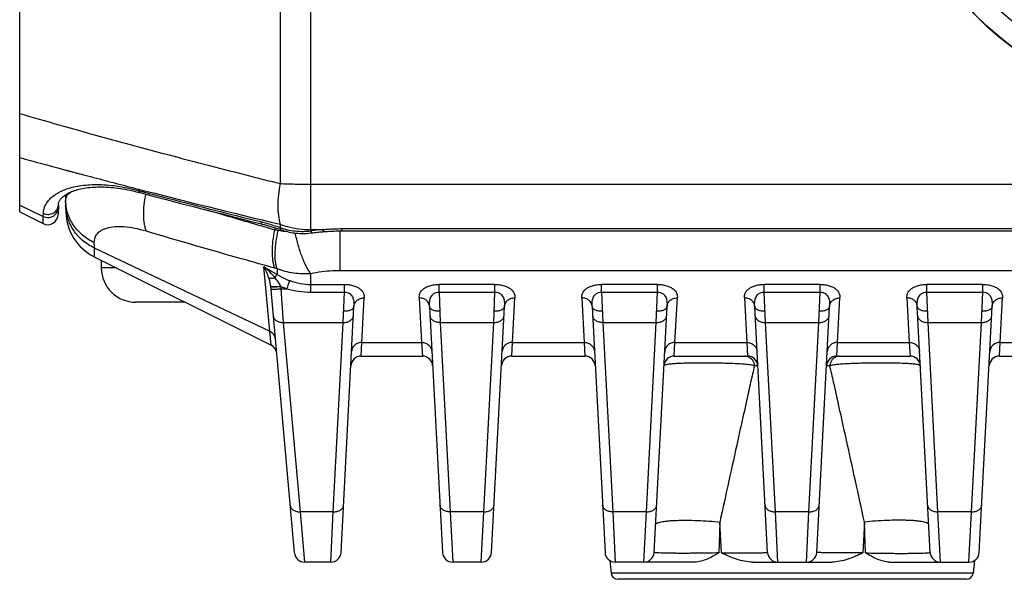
# Model space of a CAD drawing. Header units: millimetres. Extents: x 91 to 529, y 19 to 401.
# Tile 17 of 45: x 113 to 142, y 285 to 301. Entities that reach past the tile are written whole.
import ezdxf

# ---------------------------------------------------------------- set-up
doc = ezdxf.new("R2010")
doc.units = ezdxf.units.MM
doc.header["$LTSCALE"] = 32.67
doc.layers.add('00_COMPONENTS', color=7, linetype='CONTINUOUS')

msp = doc.modelspace()

# ---------------------------------------------------------------- linework, layer by layer
at = {"layer": '00_COMPONENTS', "color": 4}
for p, q in [((121.518, 294.928), (121.518, 329.582)), ((120.623, 324.758), (120.623, 296.306)), ((117.611, 297.082), (117.653, 297.071)), ((114.315, 296.719), (114.752, 296.602)), ((114.752, 296.602), (115.015, 296.532)), ((121.518, 296.288), (173.173, 296.288)), ((113.045, 295.677), (113.733, 295.35)), ((113.733, 295.35), (113.736, 295.439)), ((113.728, 295.141), (113.733, 295.35)), ((120.623, 295.123), (120.623, 295.025)), ((120.469, 295.022), (120.469, 294.954)), ((121.518, 294.966), (121.862, 294.966)), ((122.367, 293.77), (122.367, 294.929)), ((122.415, 294.994), (172.276, 294.994)), ((122.415, 294.994), (122.415, 294.929)), ((115.207, 294.592), (115.211, 294.434)), ((115.211, 294.434), (120.321, 292.004)), ((115.211, 294.434), (115.216, 294.173)), ((115.858, 293.852), (115.42, 293.852)), ((120.321, 292.004), (120.151, 293.885)), ((120.151, 293.885), (120.534, 293.657)), ((120.534, 293.823), (120.534, 293.657)), ((121.518, 293.145), (121.518, 293.679)), ((172.323, 293.77), (122.367, 293.77)), ((121.518, 293.37), (122.494, 293.37)), ((122.494, 293.145), (122.494, 293.37)), ((126.874, 293.37), (125.247, 293.37)), ((125.247, 293.145), (125.247, 293.37)), ((126.874, 293.145), (126.874, 293.37)), ((131.604, 293.37), (129.977, 293.37)), ((129.977, 293.145), (129.977, 293.37)), ((131.604, 293.145), (131.604, 293.37)), ((136.334, 293.37), (134.707, 293.37)), ((134.707, 293.145), (134.707, 293.37)), ((136.334, 293.145), (136.334, 293.37)), ((141.064, 293.37), (139.437, 293.37)), ((139.437, 293.145), (139.437, 293.37)), ((141.064, 293.145), (141.064, 293.37)), ((120.648, 293.312), (120.645, 293.32)), ((120.654, 293.244), (120.648, 293.312)), ((120.654, 293.244), (120.823, 293.244)), ((120.724, 292.262), (120.654, 293.244)), ((121.518, 293.145), (122.494, 293.145)), ((122.457, 292.262), (122.494, 293.145)), ((125.247, 293.145), (126.874, 293.145)), ((125.247, 293.145), (125.284, 292.262)), ((126.837, 292.262), (126.874, 293.145)), ((129.977, 293.145), (131.604, 293.145)), ((129.977, 293.145), (130.014, 292.262)), ((131.567, 292.262), (131.604, 293.145)), ((134.707, 293.145), (136.334, 293.145)), ((134.744, 292.262), (134.707, 293.145)), ((136.297, 292.262), (136.334, 293.145)), ((139.437, 293.145), (141.064, 293.145)), ((139.474, 292.262), (139.437, 293.145)), ((141.027, 292.262), (141.064, 293.145)), ((123.002, 291.682), (123.071, 292.978)), ((124.671, 292.978), (124.74, 291.682)), ((127.381, 291.682), (127.45, 292.978)), ((129.401, 292.978), (129.47, 291.682)), ((132.111, 291.682), (132.18, 292.978)), ((134.131, 292.978), (134.2, 291.682)), ((136.841, 291.682), (136.91, 292.978)), ((138.861, 292.978), (138.93, 291.682)), ((141.571, 291.682), (141.64, 292.978)), ((120.724, 292.262), (122.457, 292.262)), ((121.217, 286.746), (120.724, 292.262)), ((122.168, 286.746), (122.457, 292.262)), ((125.284, 292.262), (126.837, 292.262)), ((125.284, 292.262), (125.573, 286.746)), ((126.548, 286.746), (126.837, 292.262)), ((130.014, 292.262), (131.567, 292.262)), ((130.014, 292.262), (130.303, 286.746)), ((131.278, 286.746), (131.567, 292.262)), ((134.744, 292.262), (136.297, 292.262)), ((135.033, 286.746), (134.744, 292.262)), ((136.008, 286.746), (136.297, 292.262)), ((139.474, 292.262), (141.027, 292.262)), ((139.763, 286.746), (139.474, 292.262)), ((140.738, 286.746), (141.027, 292.262)), ((120.358, 291.602), (120.321, 292.004)), ((122.98, 291.282), (123.002, 291.682)), ((123.002, 291.682), (124.74, 291.682)), ((124.74, 291.682), (124.761, 291.282)), ((127.36, 291.282), (127.381, 291.682)), ((127.381, 291.682), (129.47, 291.682)), ((129.47, 291.682), (129.491, 291.282)), ((132.09, 291.282), (132.111, 291.682)), ((132.111, 291.682), (134.2, 291.682)), ((134.2, 291.682), (134.221, 291.282)), ((136.82, 291.282), (136.841, 291.682)), ((136.841, 291.682), (138.93, 291.682)), ((138.93, 291.682), (138.951, 291.282)), ((141.55, 291.282), (141.571, 291.682)), ((141.571, 291.682), (143.66, 291.682)), ((122.168, 286.746), (121.217, 286.746)), ((121.34, 285.282), (121.217, 286.746)), ((122.096, 285.282), (122.168, 286.746)), ((126.548, 286.746), (125.573, 286.746)), ((125.573, 286.746), (125.645, 285.282)), ((126.476, 285.282), (126.548, 286.746)), ((131.278, 286.746), (130.303, 286.746)), ((130.303, 286.746), (130.375, 285.282)), ((131.206, 285.282), (131.278, 286.746)), ((136.008, 286.746), (135.033, 286.746)), ((135.105, 285.282), (135.033, 286.746)), ((135.936, 285.282), (136.008, 286.746)), ((140.738, 286.746), (139.763, 286.746)), ((139.835, 285.282), (139.763, 286.746)), ((140.666, 285.282), (140.738, 286.746)), ((133.417, 286.449), (133.386, 285.551)), ((133.461, 285.551), (133.417, 286.449)), ((137.624, 286.449), (137.58, 285.551)), ((137.654, 285.551), (137.624, 286.449)), ((140.789, 284.961), (130.252, 284.961))]:
    msp.add_line(p, q, dxfattribs=at)
at = {"layer": '00_COMPONENTS', "color": 7}
for p, q in [((113.045, 295.482), (113.045, 325.582)), ((114.374, 295.976), (114.388, 295.475)), ((114.17, 295.685), (114.162, 295.401)), ((113.045, 295.482), (113.728, 295.141)), ((122.415, 294.929), (172.276, 294.929)), ((115.216, 294.173), (120.358, 291.602)), ((115.42, 294.071), (115.42, 293.852)), ((121.041, 285.555), (120.348, 293.314)), ((117.858, 292.852), (116.42, 292.852)), ((122.396, 285.566), (122.771, 292.727)), ((124.97, 292.727), (125.346, 285.566)), ((126.775, 285.566), (127.151, 292.727)), ((129.7, 292.727), (130.076, 285.566)), ((131.505, 285.566), (131.881, 292.727)), ((134.806, 285.566), (134.43, 292.727)), ((136.235, 285.566), (136.611, 292.727)), ((139.536, 285.566), (139.16, 292.727)), ((140.965, 285.566), (141.341, 292.727)), ((122.98, 291.282), (124.761, 291.282)), ((127.36, 291.282), (129.491, 291.282)), ((132.09, 291.282), (134.221, 291.282)), ((136.82, 291.282), (138.951, 291.282)), ((141.55, 291.282), (143.681, 291.282)), ((122.096, 285.282), (121.34, 285.282)), ((126.476, 285.282), (125.645, 285.282)), ((130.213, 285.33), (130.252, 284.961)), ((132.686, 285.282), (130.375, 285.282)), ((134.374, 285.282), (136.667, 285.282)), ((138.355, 285.282), (140.666, 285.282)), ((140.828, 285.33), (140.789, 284.961)), ((140.59, 284.782), (130.451, 284.782))]:
    msp.add_line(p, q, dxfattribs=at)
at = {"layer": '00_COMPONENTS', "color": 4}
msp.add_lwpolyline([(114.315, 296.719), (114.406, 296.694), (114.752, 296.602)], dxfattribs=at)
at = {"layer": '00_COMPONENTS', "color": 7}
for points in [[(114.17, 295.685), (114.171, 295.704), (114.173, 295.724), (114.178, 295.743), (114.184, 295.762), (114.191, 295.78), (114.2, 295.799), (114.21, 295.818), (114.223, 295.837), (114.237, 295.856), (114.253, 295.875), (114.272, 295.894), (114.292, 295.914), (114.315, 295.933), (114.339, 295.952), (114.366, 295.971)], [(114.366, 295.971), (114.394, 295.989), (114.424, 296.007), (114.457, 296.025), (114.491, 296.042), (114.526, 296.058), (114.564, 296.074), (114.603, 296.089), (114.644, 296.103), (114.687, 296.117), (114.731, 296.129), (114.777, 296.141), (114.824, 296.153), (114.874, 296.163), (114.924, 296.172), (114.976, 296.18), (115.029, 296.188), (115.084, 296.194), (115.14, 296.199), (115.197, 296.203), (115.255, 296.206), (115.314, 296.208), (115.375, 296.209), (115.436, 296.209), (115.499, 296.207), (115.563, 296.205), (115.628, 296.201), (115.694, 296.196), (115.761, 296.19), (115.829, 296.182), (115.898, 296.174), (115.968, 296.164), (116.039, 296.153), (116.111, 296.14), (116.184, 296.127), (116.258, 296.112), (116.333, 296.095), (116.409, 296.078), (116.486, 296.059), (116.551, 296.042)], [(116.551, 296.042), (116.919, 295.944), (117.306, 295.842), (117.697, 295.74), (118.092, 295.638), (118.491, 295.535), (118.894, 295.432), (119.301, 295.328), (119.711, 295.224), (120.113, 295.124)], [(120.113, 295.124), (120.16, 295.112), (120.221, 295.096), (120.283, 295.078), (120.346, 295.06), (120.41, 295.041), (120.474, 295.021), (120.539, 295), (120.604, 294.977), (120.657, 294.959)], [(120.657, 294.959), (120.689, 294.948), (120.737, 294.933), (120.786, 294.919), (120.835, 294.906), (120.885, 294.895), (120.935, 294.885), (120.986, 294.876), (121.038, 294.869), (121.09, 294.863), (121.142, 294.859), (121.195, 294.856), (121.248, 294.854), (121.302, 294.854), (121.355, 294.855), (121.409, 294.857), (121.463, 294.861), (121.518, 294.867), (121.557, 294.872)], [(121.557, 294.872), (121.581, 294.875), (121.621, 294.88), (121.661, 294.885), (121.701, 294.889), (121.741, 294.894), (121.781, 294.898), (121.821, 294.901), (121.861, 294.905), (121.886, 294.907)], [(121.886, 294.907), (121.934, 294.911), (121.997, 294.915), (122.06, 294.919), (122.123, 294.922), (122.185, 294.925), (122.247, 294.927), (122.308, 294.928), (122.369, 294.929), (122.415, 294.929)]]:
    msp.add_lwpolyline(points, dxfattribs=at)
for radius in [9.1, 9.092]:
    msp.add_circle((147.345, 307.582), radius, dxfattribs=at)
for centre, radius, start, end in [((147.345, 307.582), 7.6, 117.3573, 242.6427), ((147.345, 307.582), 7.1, 108.0652, 251.9348), ((147.345, 307.582), 8.5, 190.1643, 259.8357), ((113.862, 295.409), 0.3, 243.4349, 358.5), ((115.887, 295.515), 1.5, 181.5, 243.4349), ((116.42, 293.852), 1, 180, 270), ((120.224, 291.334), 0.3, 5.1, 63.4349), ((122.98, 290.982), 0.3, 90, 177), ((124.761, 290.982), 0.3, 3, 90), ((127.36, 290.982), 0.3, 90, 177), ((129.491, 290.982), 0.3, 3, 90), ((132.09, 290.982), 0.3, 90, 177), ((134.221, 290.982), 0.3, 3, 90), ((136.82, 290.982), 0.3, 90, 177), ((138.951, 290.982), 0.3, 3, 90), ((141.55, 290.982), 0.3, 90, 177), ((121.34, 285.582), 0.3, 185.1, 270), ((122.096, 285.582), 0.3, 270, 357), ((125.645, 285.582), 0.3, 183, 270), ((126.476, 285.582), 0.3, 270, 357), ((130.375, 285.582), 0.3, 183, 270), ((131.206, 285.582), 0.3, 270, 357), ((135.105, 285.582), 0.3, 183, 270), ((135.936, 285.582), 0.3, 270, 357), ((139.835, 285.582), 0.3, 183, 270), ((140.666, 285.582), 0.3, 270, 357), ((130.451, 284.982), 0.2, 186, 270), ((140.59, 284.982), 0.2, 270, 354)]:
    msp.add_arc(centre, radius, start, end, dxfattribs=at)
at = {"layer": '00_COMPONENTS', "color": 4}
for centre, radius, start, end in [((163.906, 481.464), 191.285, 254.58041, 254.97449), ((177.379, 523.101), 233.788, 255.19849, 255.42951), ((180.49, 535.078), 246.162, 255.42996, 255.71026), ((183.578, 547.191), 258.663, 255.70965, 255.91354), ((113.898, 295.693), 0.272, 342.359, 358.4279), ((118.908, 286.608), 8.491, 78.7215, 79.4073), ((122.418, 288.257), 6.731, 94.7384, 97.6872), ((119.516, 290.425), 3.548, 73.3216, 74.408), ((121.546, 295.348), 2.225, 246.2102, 251.0415), ((134.138, 291.006), 0.276, 76.475, 89.9684), ((134.137, 291.004), 0.278, 68.3846, 76.4464), ((136.904, 291.004), 0.278, 103.5537, 111.6154), ((136.903, 291.006), 0.276, 90.0316, 103.525)]:
    msp.add_arc(centre, radius, start, end, dxfattribs=at)
at = {"layer": '00_COMPONENTS', "color": 7}
for points, knots in [([(143.964, 314.332), (143.649, 314.166), (143.041, 313.79), (142.219, 313.104), (141.502, 312.308), (140.907, 311.418), (140.444, 310.452), (140.125, 309.43), (139.955, 308.372), (139.938, 307.301), (140.075, 306.239), (140.366, 305.208), (140.803, 304.23), (141.378, 303.326), (142.077, 302.514), (142.888, 301.814), (143.793, 301.241), (144.446, 300.952), (144.781, 300.832)], [0, 0, 0, 0, 0.0625, 0.125002, 0.187504, 0.250004, 0.312505, 0.375006, 0.437506, 0.500009, 0.562507, 0.625009, 0.687505, 0.750006, 0.812505, 0.875004, 0.937504, 1, 1, 1, 1]), ([(133.386, 285.551), (133.33, 285.518), (133.218, 285.453), (133.047, 285.367), (132.87, 285.302), (132.747, 285.282), (132.686, 285.282)], [0, 0, 0, 0, 0.258153, 0.511486, 0.758827, 1, 1, 1, 1]), ([(134.374, 285.282), (134.293, 285.282), (134.132, 285.301), (133.824, 285.387), (133.605, 285.484), (133.461, 285.551)], [0, 0, 0, 0, 0.252231, 0.503301, 1, 1, 1, 1]), ([(137.58, 285.551), (137.436, 285.484), (137.217, 285.387), (136.909, 285.301), (136.748, 285.282), (136.667, 285.282)], [0, 0, 0, 0, 0.496708, 0.747776, 1, 1, 1, 1]), ([(138.355, 285.282), (138.294, 285.282), (138.171, 285.302), (137.994, 285.367), (137.823, 285.453), (137.711, 285.518), (137.654, 285.551)], [0, 0, 0, 0, 0.241173, 0.488513, 0.741847, 1, 1, 1, 1])]:
    msp.add_open_spline(points, degree=3, knots=knots, dxfattribs=at)
at = {"layer": '00_COMPONENTS', "color": 4}
for points, knots in [([(113.045, 298.345), (113.425, 298.235), (114.943, 297.8), (116.466, 297.385), (117.611, 297.082)], [0, 0, 0, 0, 0.25012, 1, 1, 1, 1]), ([(115.015, 296.532), (115.481, 296.409), (117.346, 295.922), (119.217, 295.459), (120.623, 295.123)], [0, 0, 0, 0, 0.249895, 1, 1, 1, 1]), ([(114.37, 296.134), (114.502, 296.183), (114.803, 296.258), (115.305, 296.292), (115.882, 296.246), (116.284, 296.162), (116.494, 296.107)], [0, 0, 0, 0, 0.195837, 0.428984, 0.69858, 1, 1, 1, 1]), ([(120.623, 296.306), (120.601, 296.197), (120.568, 295.983), (120.55, 295.669), (120.565, 295.383), (120.599, 295.204), (120.623, 295.123)], [0, 0, 0, 0, 0.279763, 0.544943, 0.787177, 1, 1, 1, 1]), ([(120.623, 296.306), (120.768, 296.3), (121.066, 296.291), (121.364, 296.288), (121.518, 296.288)], [0, 0, 0, 0, 0.486266, 1, 1, 1, 1]), ([(113.736, 295.439), (113.736, 295.474), (113.745, 295.544), (113.776, 295.646), (113.828, 295.744), (113.899, 295.836), (113.989, 295.923), (114.141, 296.034), (114.275, 296.098), (114.37, 296.134)], [0, 0, 0, 0, 0.104882, 0.210343, 0.319385, 0.434758, 0.558818, 0.693489, 1, 1, 1, 1]), ([(114.599, 296.087), (114.564, 296.071), (114.504, 296.038), (114.43, 295.973), (114.386, 295.898), (114.378, 295.844), (114.379, 295.818)], [0, 0, 0, 0, 0.306281, 0.562817, 0.785993, 1, 1, 1, 1]), ([(116.494, 296.107), (116.79, 296.029), (117.974, 295.719), (119.161, 295.418), (120.052, 295.198)], [0, 0, 0, 0, 0.250035, 1, 1, 1, 1]), ([(116.494, 296.107), (116.496, 296.099), (116.503, 296.083), (116.516, 296.064), (116.532, 296.049), (116.544, 296.044), (116.551, 296.042)], [0, 0, 0, 0, 0.296064, 0.555929, 0.786421, 1, 1, 1, 1]), ([(116.734, 294.917), (116.721, 294.949), (116.698, 295.019), (116.664, 295.175), (116.647, 295.399), (116.663, 295.69), (116.696, 295.893), (116.719, 295.997)], [0, 0, 0, 0, 0.095272, 0.200291, 0.438055, 0.707731, 1, 1, 1, 1]), ([(115.207, 294.592), (115.087, 294.648), (114.863, 294.791), (114.641, 295.037), (114.511, 295.261), (114.439, 295.44), (114.393, 295.627), (114.38, 295.754), (114.379, 295.818)], [0, 0, 0, 0, 0.255134, 0.506179, 0.630556, 0.754165, 0.877224, 1, 1, 1, 1]), ([(115.211, 294.434), (115.091, 294.491), (114.867, 294.635), (114.602, 294.931), (114.43, 295.285), (114.386, 295.543), (114.382, 295.671)], [0, 0, 0, 0, 0.254591, 0.50573, 0.753776, 1, 1, 1, 1]), ([(113.733, 295.35), (113.756, 295.339), (113.804, 295.323), (113.879, 295.316), (113.954, 295.328), (114.023, 295.357), (114.083, 295.401), (114.129, 295.459), (114.159, 295.525), (114.167, 295.573), (114.167, 295.597)], [0, 0, 0, 0, 0.126865, 0.254269, 0.381487, 0.507835, 0.632833, 0.756327, 0.878533, 1, 1, 1, 1]), ([(113.736, 295.439), (113.774, 295.421), (113.861, 295.4), (113.97, 295.42), (114.046, 295.46), (114.095, 295.502), (114.133, 295.552), (114.151, 295.591), (114.157, 295.61)], [0, 0, 0, 0, 0.252735, 0.505508, 0.631196, 0.755495, 0.878356, 1, 1, 1, 1]), ([(120.469, 294.954), (120.305, 295.002), (119.648, 295.192), (118.991, 295.386), (118.499, 295.533)], [0, 0, 0, 0, 0.249947, 1, 1, 1, 1]), ([(120.052, 295.198), (120.099, 295.186), (120.292, 295.136), (120.482, 295.075), (120.623, 295.025)], [0, 0, 0, 0, 0.244796, 1, 1, 1, 1]), ([(120.052, 295.198), (120.055, 295.188), (120.062, 295.17), (120.076, 295.148), (120.093, 295.132), (120.107, 295.125), (120.113, 295.124)], [0, 0, 0, 0, 0.300769, 0.562137, 0.790714, 1, 1, 1, 1]), ([(120.623, 295.123), (120.693, 295.097), (120.982, 295.005), (121.288, 294.966), (121.518, 294.966)], [0, 0, 0, 0, 0.245298, 1, 1, 1, 1]), ([(116.734, 294.917), (116.621, 294.95), (116.405, 295.005), (116.095, 295.048), (115.824, 295.05), (115.627, 295.02), (115.497, 294.977), (115.395, 294.928), (115.312, 294.864), (115.254, 294.786), (115.226, 294.725), (115.209, 294.66), (115.207, 294.615), (115.207, 294.592)], [0, 0, 0, 0, 0.199407, 0.377115, 0.529854, 0.657145, 0.711973, 0.761558, 0.847794, 0.886697, 0.924233, 0.961619, 1, 1, 1, 1]), ([(120.469, 293.842), (120.157, 293.929), (118.91, 294.279), (117.665, 294.64), (116.734, 294.917)], [0, 0, 0, 0, 0.250022, 1, 1, 1, 1]), ([(120.469, 293.842), (120.457, 293.876), (120.435, 293.95), (120.405, 294.114), (120.391, 294.345), (120.411, 294.643), (120.446, 294.849), (120.469, 294.954)], [0, 0, 0, 0, 0.097537, 0.20441, 0.444017, 0.71241, 1, 1, 1, 1]), ([(120.534, 293.823), (120.523, 293.858), (120.505, 293.931), (120.48, 294.095), (120.475, 294.326), (120.503, 294.624), (120.544, 294.83), (120.569, 294.935)], [0, 0, 0, 0, 0.096065, 0.202001, 0.441141, 0.710515, 1, 1, 1, 1]), ([(120.822, 294.909), (120.801, 294.91), (120.716, 294.912), (120.631, 294.923), (120.569, 294.935)], [0, 0, 0, 0, 0.252287, 1, 1, 1, 1]), ([(120.623, 295.025), (120.764, 294.974), (121.062, 294.908), (121.366, 294.911), (121.518, 294.928)], [0, 0, 0, 0, 0.494653, 1, 1, 1, 1]), ([(120.623, 295.025), (120.624, 295.017), (120.626, 295.003), (120.632, 294.986), (120.639, 294.973), (120.647, 294.964), (120.654, 294.96), (120.657, 294.959)], [0, 0, 0, 0, 0.324026, 0.53013, 0.707, 0.86031, 1, 1, 1, 1]), ([(121.518, 293.679), (121.494, 293.711), (121.447, 293.782), (121.381, 293.9), (121.318, 294.033), (121.235, 294.236), (121.145, 294.514), (121.089, 294.746), (121.064, 294.866)], [0, 0, 0, 0, 0.093723, 0.199117, 0.315132, 0.440411, 0.712174, 1, 1, 1, 1]), ([(121.518, 294.928), (121.521, 294.92), (121.527, 294.905), (121.536, 294.888), (121.543, 294.879), (121.549, 294.874), (121.554, 294.871), (121.557, 294.872)], [0, 0, 0, 0, 0.379006, 0.668534, 0.77959, 0.86948, 1, 1, 1, 1]), ([(121.862, 294.966), (121.908, 294.97), (122.091, 294.987), (122.276, 294.994), (122.415, 294.994)], [0, 0, 0, 0, 0.249079, 1, 1, 1, 1]), ([(121.862, 294.966), (121.864, 294.957), (121.867, 294.945), (121.871, 294.931), (121.874, 294.922), (121.878, 294.916), (121.881, 294.91), (121.884, 294.907), (121.886, 294.907)], [0, 0, 0, 0, 0.403683, 0.567494, 0.704871, 0.815529, 0.899865, 1, 1, 1, 1]), ([(120.474, 293.564), (120.426, 293.623), (120.322, 293.735), (120.209, 293.837), (120.151, 293.885)], [0, 0, 0, 0, 0.503275, 1, 1, 1, 1]), ([(120.293, 293.563), (120.275, 293.62), (120.232, 293.73), (120.179, 293.835), (120.151, 293.885)], [0, 0, 0, 0, 0.513951, 1, 1, 1, 1]), ([(120.474, 293.564), (120.486, 293.582), (120.505, 293.613), (120.525, 293.644), (120.534, 293.657)], [0, 0, 0, 0, 0.57601, 1, 1, 1, 1]), ([(121.518, 293.679), (121.35, 293.668), (121.014, 293.679), (120.688, 293.764), (120.534, 293.823)], [0, 0, 0, 0, 0.504864, 1, 1, 1, 1]), ([(120.534, 293.657), (120.622, 293.603), (120.745, 293.54), (120.874, 293.49), (120.906, 293.479)], [0, 0, 0, 0, 0.749749, 1, 1, 1, 1]), ([(122.367, 293.77), (122.295, 293.77), (122.01, 293.762), (121.725, 293.724), (121.518, 293.679)], [0, 0, 0, 0, 0.254758, 1, 1, 1, 1]), ([(120.293, 293.563), (120.303, 293.557), (120.327, 293.55), (120.369, 293.547), (120.42, 293.552), (120.455, 293.559), (120.474, 293.564)], [0, 0, 0, 0, 0.17647, 0.404094, 0.681418, 1, 1, 1, 1]), ([(120.348, 293.314), (120.344, 293.358), (120.329, 293.442), (120.306, 293.524), (120.293, 293.563)], [0, 0, 0, 0, 0.518679, 1, 1, 1, 1]), ([(120.645, 293.32), (120.635, 293.343), (120.61, 293.387), (120.554, 293.469), (120.507, 293.527), (120.474, 293.564)], [0, 0, 0, 0, 0.252379, 0.502887, 1, 1, 1, 1]), ([(120.823, 293.244), (120.839, 293.29), (120.866, 293.368), (120.894, 293.446), (120.906, 293.479)], [0, 0, 0, 0, 0.582471, 1, 1, 1, 1]), ([(120.906, 293.479), (121.004, 293.444), (121.206, 293.389), (121.414, 293.37), (121.518, 293.37)], [0, 0, 0, 0, 0.499934, 1, 1, 1, 1]), ([(122.494, 293.37), (122.541, 293.37), (122.631, 293.364), (122.758, 293.336), (122.867, 293.294), (122.952, 293.239), (123.014, 293.178), (123.053, 293.111), (123.071, 293.044), (123.072, 292.999), (123.071, 292.978)], [0, 0, 0, 0, 0.178887, 0.347091, 0.496924, 0.625568, 0.734882, 0.829886, 0.916611, 1, 1, 1, 1]), ([(124.671, 292.978), (124.67, 292.999), (124.671, 293.044), (124.689, 293.111), (124.727, 293.178), (124.789, 293.239), (124.875, 293.294), (124.983, 293.336), (125.11, 293.364), (125.2, 293.37), (125.247, 293.37)], [0, 0, 0, 0, 0.083389, 0.170114, 0.265118, 0.374432, 0.503076, 0.652909, 0.821113, 1, 1, 1, 1]), ([(126.874, 293.37), (126.92, 293.37), (127.011, 293.364), (127.138, 293.336), (127.246, 293.294), (127.332, 293.239), (127.394, 293.178), (127.432, 293.111), (127.45, 293.044), (127.451, 292.999), (127.45, 292.978)], [0, 0, 0, 0, 0.178887, 0.347091, 0.496924, 0.625568, 0.734882, 0.829886, 0.916611, 1, 1, 1, 1]), ([(129.401, 292.978), (129.4, 292.999), (129.401, 293.044), (129.419, 293.111), (129.457, 293.178), (129.519, 293.239), (129.605, 293.294), (129.713, 293.336), (129.84, 293.364), (129.93, 293.37), (129.977, 293.37)], [0, 0, 0, 0, 0.083389, 0.170114, 0.265118, 0.374432, 0.503076, 0.652909, 0.821113, 1, 1, 1, 1]), ([(131.604, 293.37), (131.65, 293.37), (131.741, 293.364), (131.868, 293.336), (131.976, 293.294), (132.062, 293.239), (132.124, 293.178), (132.162, 293.111), (132.18, 293.044), (132.181, 292.999), (132.18, 292.978)], [0, 0, 0, 0, 0.178887, 0.347091, 0.496924, 0.625568, 0.734882, 0.829886, 0.916611, 1, 1, 1, 1]), ([(134.131, 292.978), (134.13, 292.999), (134.131, 293.044), (134.149, 293.111), (134.187, 293.178), (134.249, 293.239), (134.335, 293.294), (134.443, 293.336), (134.57, 293.364), (134.66, 293.37), (134.707, 293.37)], [0, 0, 0, 0, 0.083389, 0.170114, 0.265118, 0.374432, 0.503076, 0.652909, 0.821113, 1, 1, 1, 1]), ([(136.334, 293.37), (136.38, 293.37), (136.471, 293.364), (136.598, 293.336), (136.706, 293.294), (136.792, 293.239), (136.854, 293.178), (136.892, 293.111), (136.91, 293.044), (136.911, 292.999), (136.91, 292.978)], [0, 0, 0, 0, 0.178887, 0.347091, 0.496924, 0.625568, 0.734882, 0.829886, 0.916611, 1, 1, 1, 1]), ([(138.861, 292.978), (138.86, 292.999), (138.861, 293.044), (138.879, 293.111), (138.917, 293.178), (138.979, 293.239), (139.065, 293.294), (139.173, 293.336), (139.3, 293.364), (139.39, 293.37), (139.437, 293.37)], [0, 0, 0, 0, 0.083389, 0.170114, 0.265118, 0.374432, 0.503076, 0.652909, 0.821113, 1, 1, 1, 1]), ([(141.064, 293.37), (141.11, 293.37), (141.201, 293.364), (141.328, 293.336), (141.436, 293.294), (141.522, 293.239), (141.584, 293.178), (141.622, 293.111), (141.64, 293.044), (141.641, 292.999), (141.64, 292.978)], [0, 0, 0, 0, 0.178887, 0.347091, 0.496924, 0.625568, 0.734882, 0.829886, 0.916611, 1, 1, 1, 1]), ([(120.348, 293.314), (120.348, 293.314), (120.35, 293.312), (120.355, 293.31), (120.361, 293.31), (120.365, 293.309)], [0, 0, 0, 0, 0.109759, 0.303318, 1, 1, 1, 1]), ([(120.349, 293.301), (120.349, 293.301), (120.351, 293.3), (120.355, 293.299), (120.361, 293.298), (120.365, 293.298), (120.368, 293.298)], [0, 0, 0, 0, 0.092496, 0.283393, 0.585652, 1, 1, 1, 1]), ([(120.356, 293.233), (120.356, 293.232), (120.358, 293.231), (120.362, 293.23), (120.37, 293.23), (120.38, 293.229), (120.392, 293.229), (120.414, 293.229), (120.446, 293.23), (120.491, 293.232), (120.542, 293.235), (120.597, 293.239), (120.635, 293.242), (120.654, 293.244)], [0, 0, 0, 0, 0.006989, 0.022164, 0.046375, 0.079587, 0.121551, 0.1719, 0.295813, 0.446686, 0.618799, 0.805604, 1, 1, 1, 1]), ([(120.365, 293.309), (120.371, 293.308), (120.385, 293.308), (120.422, 293.307), (120.479, 293.309), (120.558, 293.313), (120.615, 293.317), (120.645, 293.32)], [0, 0, 0, 0, 0.065728, 0.153401, 0.386314, 0.677501, 1, 1, 1, 1]), ([(120.368, 293.298), (120.382, 293.297), (120.419, 293.297), (120.483, 293.3), (120.561, 293.305), (120.618, 293.31), (120.648, 293.312)], [0, 0, 0, 0, 0.156097, 0.389861, 0.680024, 1, 1, 1, 1]), ([(120.823, 293.244), (120.936, 293.212), (121.166, 293.162), (121.4, 293.145), (121.518, 293.145)], [0, 0, 0, 0, 0.499993, 1, 1, 1, 1]), ([(122.494, 293.145), (122.525, 293.146), (122.583, 293.138), (122.657, 293.1), (122.71, 293.045), (122.743, 292.983), (122.762, 292.919), (122.774, 292.834), (122.773, 292.769), (122.771, 292.727)], [0, 0, 0, 0, 0.157675, 0.301083, 0.429545, 0.549117, 0.664513, 0.777913, 1, 1, 1, 1]), ([(124.97, 292.727), (124.968, 292.769), (124.968, 292.834), (124.98, 292.919), (124.998, 292.983), (125.031, 293.045), (125.084, 293.1), (125.158, 293.138), (125.217, 293.146), (125.247, 293.145)], [0, 0, 0, 0, 0.222088, 0.335487, 0.450882, 0.570456, 0.698917, 0.842326, 1, 1, 1, 1]), ([(126.874, 293.145), (126.904, 293.146), (126.963, 293.138), (127.037, 293.1), (127.089, 293.045), (127.122, 292.983), (127.141, 292.919), (127.153, 292.834), (127.153, 292.769), (127.151, 292.727)], [0, 0, 0, 0, 0.157675, 0.301083, 0.429545, 0.549117, 0.664513, 0.777913, 1, 1, 1, 1]), ([(129.7, 292.727), (129.698, 292.769), (129.698, 292.834), (129.71, 292.919), (129.728, 292.983), (129.761, 293.045), (129.814, 293.1), (129.888, 293.138), (129.947, 293.146), (129.977, 293.145)], [0, 0, 0, 0, 0.222088, 0.335487, 0.450882, 0.570456, 0.698917, 0.842326, 1, 1, 1, 1]), ([(131.604, 293.145), (131.634, 293.146), (131.693, 293.138), (131.767, 293.1), (131.819, 293.045), (131.852, 292.983), (131.871, 292.919), (131.883, 292.834), (131.883, 292.769), (131.881, 292.727)], [0, 0, 0, 0, 0.157675, 0.301083, 0.429545, 0.549117, 0.664513, 0.777913, 1, 1, 1, 1]), ([(134.43, 292.727), (134.428, 292.769), (134.428, 292.834), (134.44, 292.919), (134.458, 292.983), (134.491, 293.045), (134.544, 293.1), (134.618, 293.138), (134.677, 293.146), (134.707, 293.145)], [0, 0, 0, 0, 0.222088, 0.335487, 0.450883, 0.570455, 0.698918, 0.842326, 1, 1, 1, 1]), ([(136.334, 293.145), (136.364, 293.146), (136.423, 293.138), (136.497, 293.1), (136.549, 293.045), (136.582, 292.983), (136.601, 292.919), (136.613, 292.834), (136.613, 292.769), (136.611, 292.727)], [0, 0, 0, 0, 0.157675, 0.301083, 0.429545, 0.549117, 0.664513, 0.777913, 1, 1, 1, 1]), ([(139.16, 292.727), (139.158, 292.769), (139.158, 292.834), (139.17, 292.919), (139.188, 292.983), (139.221, 293.045), (139.274, 293.1), (139.348, 293.138), (139.407, 293.146), (139.437, 293.145)], [0, 0, 0, 0, 0.222088, 0.335487, 0.450883, 0.570455, 0.698918, 0.842326, 1, 1, 1, 1]), ([(141.064, 293.145), (141.094, 293.146), (141.153, 293.138), (141.227, 293.1), (141.279, 293.045), (141.312, 292.983), (141.331, 292.919), (141.343, 292.834), (141.343, 292.769), (141.341, 292.727)], [0, 0, 0, 0, 0.157675, 0.301083, 0.429545, 0.549117, 0.664513, 0.777913, 1, 1, 1, 1]), ([(122.771, 292.727), (122.772, 292.744), (122.777, 292.778), (122.803, 292.842), (122.861, 292.913), (122.958, 292.966), (123.033, 292.978), (123.071, 292.978)], [0, 0, 0, 0, 0.118271, 0.237638, 0.481803, 0.736917, 1, 1, 1, 1]), ([(124.97, 292.727), (124.969, 292.744), (124.964, 292.778), (124.939, 292.842), (124.881, 292.913), (124.783, 292.966), (124.708, 292.978), (124.671, 292.978)], [0, 0, 0, 0, 0.118272, 0.237639, 0.481804, 0.736917, 1, 1, 1, 1]), ([(127.151, 292.727), (127.152, 292.744), (127.157, 292.778), (127.182, 292.842), (127.24, 292.913), (127.338, 292.966), (127.413, 292.978), (127.45, 292.978)], [0, 0, 0, 0, 0.118271, 0.237638, 0.481803, 0.736917, 1, 1, 1, 1]), ([(129.7, 292.727), (129.699, 292.744), (129.694, 292.778), (129.669, 292.842), (129.611, 292.913), (129.513, 292.966), (129.438, 292.978), (129.401, 292.978)], [0, 0, 0, 0, 0.118272, 0.237639, 0.481804, 0.736917, 1, 1, 1, 1]), ([(131.881, 292.727), (131.882, 292.744), (131.887, 292.778), (131.912, 292.842), (131.97, 292.913), (132.068, 292.966), (132.143, 292.978), (132.18, 292.978)], [0, 0, 0, 0, 0.118271, 0.237638, 0.481803, 0.736917, 1, 1, 1, 1]), ([(134.43, 292.727), (134.429, 292.744), (134.424, 292.778), (134.399, 292.842), (134.341, 292.913), (134.243, 292.966), (134.168, 292.978), (134.131, 292.978)], [0, 0, 0, 0, 0.118272, 0.237639, 0.481804, 0.736917, 1, 1, 1, 1]), ([(136.611, 292.727), (136.612, 292.744), (136.617, 292.778), (136.642, 292.842), (136.7, 292.913), (136.798, 292.966), (136.873, 292.978), (136.91, 292.978)], [0, 0, 0, 0, 0.118271, 0.237638, 0.481803, 0.736917, 1, 1, 1, 1]), ([(139.16, 292.727), (139.159, 292.744), (139.154, 292.778), (139.129, 292.842), (139.071, 292.913), (138.973, 292.966), (138.898, 292.978), (138.861, 292.978)], [0, 0, 0, 0, 0.118272, 0.237639, 0.481804, 0.736917, 1, 1, 1, 1]), ([(141.341, 292.727), (141.342, 292.744), (141.347, 292.778), (141.372, 292.842), (141.43, 292.913), (141.528, 292.966), (141.603, 292.978), (141.64, 292.978)], [0, 0, 0, 0, 0.118271, 0.237638, 0.481803, 0.736917, 1, 1, 1, 1]), ([(122.472, 292.598), (122.509, 292.596), (122.565, 292.599), (122.634, 292.613), (122.679, 292.629), (122.717, 292.648), (122.746, 292.671), (122.765, 292.698), (122.771, 292.717), (122.771, 292.727)], [0, 0, 0, 0, 0.321465, 0.470258, 0.605952, 0.726085, 0.829921, 0.91937, 1, 1, 1, 1]), ([(124.97, 292.727), (124.971, 292.717), (124.976, 292.698), (124.995, 292.671), (125.024, 292.648), (125.062, 292.629), (125.107, 292.613), (125.177, 292.599), (125.232, 292.596), (125.27, 292.598)], [0, 0, 0, 0, 0.08063, 0.170079, 0.273915, 0.394048, 0.529743, 0.678535, 1, 1, 1, 1]), ([(126.851, 292.598), (126.889, 292.596), (126.944, 292.599), (127.014, 292.613), (127.059, 292.629), (127.097, 292.648), (127.126, 292.671), (127.145, 292.698), (127.15, 292.717), (127.151, 292.727)], [0, 0, 0, 0, 0.321465, 0.470258, 0.605952, 0.726085, 0.829921, 0.91937, 1, 1, 1, 1]), ([(129.7, 292.727), (129.701, 292.717), (129.706, 292.698), (129.725, 292.671), (129.754, 292.648), (129.792, 292.629), (129.837, 292.613), (129.907, 292.599), (129.962, 292.596), (130, 292.598)], [0, 0, 0, 0, 0.08063, 0.170079, 0.273915, 0.394048, 0.529743, 0.678535, 1, 1, 1, 1]), ([(131.581, 292.598), (131.619, 292.596), (131.674, 292.599), (131.744, 292.613), (131.789, 292.629), (131.827, 292.648), (131.856, 292.671), (131.875, 292.698), (131.88, 292.717), (131.881, 292.727)], [0, 0, 0, 0, 0.321465, 0.470258, 0.605952, 0.726085, 0.829921, 0.91937, 1, 1, 1, 1]), ([(134.43, 292.727), (134.431, 292.717), (134.436, 292.698), (134.455, 292.671), (134.484, 292.648), (134.522, 292.629), (134.567, 292.613), (134.637, 292.599), (134.692, 292.596), (134.73, 292.598)], [0, 0, 0, 0, 0.080629, 0.170079, 0.273914, 0.394047, 0.529742, 0.678535, 1, 1, 1, 1]), ([(136.311, 292.598), (136.349, 292.596), (136.404, 292.599), (136.474, 292.613), (136.519, 292.629), (136.557, 292.648), (136.586, 292.671), (136.605, 292.698), (136.61, 292.717), (136.611, 292.727)], [0, 0, 0, 0, 0.321465, 0.470258, 0.605952, 0.726085, 0.829921, 0.91937, 1, 1, 1, 1]), ([(139.16, 292.727), (139.161, 292.717), (139.166, 292.698), (139.185, 292.671), (139.214, 292.648), (139.252, 292.629), (139.297, 292.613), (139.367, 292.599), (139.422, 292.596), (139.46, 292.598)], [0, 0, 0, 0, 0.080629, 0.170079, 0.273914, 0.394047, 0.529742, 0.678535, 1, 1, 1, 1]), ([(141.041, 292.598), (141.079, 292.596), (141.134, 292.599), (141.204, 292.613), (141.249, 292.629), (141.287, 292.648), (141.316, 292.671), (141.335, 292.698), (141.34, 292.717), (141.341, 292.727)], [0, 0, 0, 0, 0.321465, 0.470258, 0.605952, 0.726085, 0.829921, 0.91937, 1, 1, 1, 1]), ([(120.426, 292.447), (120.427, 292.434), (120.433, 292.407), (120.453, 292.37), (120.482, 292.337), (120.534, 292.298), (120.616, 292.266), (120.688, 292.26), (120.724, 292.262)], [0, 0, 0, 0, 0.103999, 0.211517, 0.325299, 0.446866, 0.712449, 1, 1, 1, 1]), ([(122.457, 292.262), (122.495, 292.261), (122.568, 292.269), (122.651, 292.303), (122.703, 292.344), (122.732, 292.379), (122.751, 292.417), (122.756, 292.445), (122.757, 292.458)], [0, 0, 0, 0, 0.287326, 0.553273, 0.674987, 0.788795, 0.896201, 1, 1, 1, 1]), ([(125.284, 292.262), (125.246, 292.261), (125.173, 292.269), (125.09, 292.303), (125.038, 292.344), (125.009, 292.379), (124.99, 292.417), (124.985, 292.445), (124.984, 292.458)], [0, 0, 0, 0, 0.287326, 0.553273, 0.674987, 0.788795, 0.896201, 1, 1, 1, 1]), ([(126.837, 292.262), (126.875, 292.261), (126.948, 292.269), (127.031, 292.303), (127.083, 292.344), (127.112, 292.379), (127.131, 292.417), (127.136, 292.445), (127.137, 292.458)], [0, 0, 0, 0, 0.287326, 0.553273, 0.674987, 0.788795, 0.896201, 1, 1, 1, 1]), ([(130.014, 292.262), (129.976, 292.261), (129.903, 292.269), (129.82, 292.303), (129.768, 292.344), (129.739, 292.379), (129.72, 292.417), (129.715, 292.445), (129.714, 292.458)], [0, 0, 0, 0, 0.287326, 0.553273, 0.674987, 0.788795, 0.896201, 1, 1, 1, 1]), ([(131.567, 292.262), (131.605, 292.261), (131.678, 292.269), (131.761, 292.303), (131.813, 292.344), (131.842, 292.379), (131.861, 292.417), (131.866, 292.445), (131.867, 292.458)], [0, 0, 0, 0, 0.287326, 0.553273, 0.674987, 0.788795, 0.896201, 1, 1, 1, 1]), ([(134.444, 292.458), (134.445, 292.445), (134.45, 292.417), (134.469, 292.379), (134.498, 292.344), (134.55, 292.303), (134.633, 292.269), (134.706, 292.261), (134.744, 292.262)], [0, 0, 0, 0, 0.103799, 0.211205, 0.325013, 0.446727, 0.712674, 1, 1, 1, 1]), ([(136.297, 292.262), (136.335, 292.261), (136.408, 292.269), (136.491, 292.303), (136.543, 292.344), (136.572, 292.379), (136.591, 292.417), (136.596, 292.445), (136.597, 292.458)], [0, 0, 0, 0, 0.287326, 0.553273, 0.674987, 0.788795, 0.896201, 1, 1, 1, 1]), ([(139.174, 292.458), (139.175, 292.445), (139.18, 292.417), (139.199, 292.379), (139.228, 292.344), (139.28, 292.303), (139.363, 292.269), (139.436, 292.261), (139.474, 292.262)], [0, 0, 0, 0, 0.103799, 0.211205, 0.325013, 0.446727, 0.712674, 1, 1, 1, 1]), ([(141.027, 292.262), (141.065, 292.261), (141.138, 292.269), (141.221, 292.303), (141.273, 292.344), (141.302, 292.379), (141.321, 292.417), (141.326, 292.445), (141.327, 292.458)], [0, 0, 0, 0, 0.287326, 0.553273, 0.674987, 0.788795, 0.896201, 1, 1, 1, 1]), ([(120.486, 291.775), (120.484, 291.799), (120.473, 291.847), (120.438, 291.912), (120.386, 291.967), (120.344, 291.993), (120.321, 292.004)], [0, 0, 0, 0, 0.246267, 0.4943, 0.745386, 1, 1, 1, 1]), ([(123.002, 291.682), (122.964, 291.682), (122.888, 291.668), (122.791, 291.61), (122.723, 291.52), (122.704, 291.448), (122.702, 291.412)], [0, 0, 0, 0, 0.255742, 0.508014, 0.755637, 1, 1, 1, 1]), ([(124.74, 291.682), (124.777, 291.682), (124.853, 291.668), (124.951, 291.61), (125.019, 291.52), (125.037, 291.448), (125.039, 291.412)], [0, 0, 0, 0, 0.255742, 0.508014, 0.755637, 1, 1, 1, 1]), ([(127.381, 291.682), (127.344, 291.682), (127.268, 291.668), (127.17, 291.61), (127.102, 291.52), (127.084, 291.448), (127.082, 291.412)], [0, 0, 0, 0, 0.255742, 0.508014, 0.755637, 1, 1, 1, 1]), ([(129.47, 291.682), (129.507, 291.682), (129.583, 291.668), (129.681, 291.61), (129.749, 291.52), (129.767, 291.448), (129.769, 291.412)], [0, 0, 0, 0, 0.255742, 0.508014, 0.755637, 1, 1, 1, 1]), ([(132.111, 291.682), (132.074, 291.682), (131.998, 291.668), (131.9, 291.61), (131.832, 291.52), (131.814, 291.448), (131.812, 291.412)], [0, 0, 0, 0, 0.255742, 0.508014, 0.755637, 1, 1, 1, 1]), ([(134.2, 291.682), (134.237, 291.682), (134.313, 291.668), (134.411, 291.61), (134.479, 291.52), (134.497, 291.448), (134.499, 291.412)], [0, 0, 0, 0, 0.255742, 0.508014, 0.755637, 1, 1, 1, 1]), ([(136.841, 291.682), (136.804, 291.682), (136.728, 291.668), (136.63, 291.61), (136.562, 291.52), (136.544, 291.448), (136.542, 291.412)], [0, 0, 0, 0, 0.255742, 0.508014, 0.755637, 1, 1, 1, 1]), ([(138.93, 291.682), (138.967, 291.682), (139.043, 291.668), (139.141, 291.61), (139.209, 291.52), (139.227, 291.448), (139.229, 291.412)], [0, 0, 0, 0, 0.255742, 0.508014, 0.755637, 1, 1, 1, 1]), ([(141.571, 291.682), (141.534, 291.682), (141.458, 291.668), (141.36, 291.61), (141.292, 291.52), (141.274, 291.448), (141.272, 291.412)], [0, 0, 0, 0, 0.255742, 0.508014, 0.755637, 1, 1, 1, 1]), ([(134.424, 291.005), (134.411, 291.008), (134.38, 291.014), (134.308, 291.026), (134.195, 291.038), (134.036, 291.051), (133.848, 291.061), (133.636, 291.07), (133.408, 291.076), (133.17, 291.08), (132.93, 291.081), (132.698, 291.08), (132.48, 291.076), (132.284, 291.07), (132.138, 291.062), (132.036, 291.054), (131.973, 291.048), (131.919, 291.042), (131.874, 291.034), (131.839, 291.027), (131.816, 291.019), (131.802, 291.013), (131.796, 291.008), (131.791, 291.003), (131.79, 290.999), (131.79, 290.998)], [0, 0, 0, 0, 0.015733, 0.034889, 0.083187, 0.143947, 0.215668, 0.296344, 0.383513, 0.474332, 0.565712, 0.654485, 0.737594, 0.812277, 0.876212, 0.90357, 0.927618, 0.948229, 0.965316, 0.978847, 0.988868, 0.992625, 0.995623, 0.997995, 1, 1, 1, 1]), ([(134.24, 291.262), (134.265, 291.252), (134.313, 291.225), (134.371, 291.164), (134.41, 291.089), (134.422, 291.033), (134.424, 291.005)], [0, 0, 0, 0, 0.24577, 0.494538, 0.746263, 1, 1, 1, 1]), ([(136.801, 291.262), (136.776, 291.252), (136.728, 291.225), (136.67, 291.164), (136.631, 291.089), (136.619, 291.033), (136.617, 291.005)], [0, 0, 0, 0, 0.24577, 0.494537, 0.746263, 1, 1, 1, 1]), ([(139.251, 290.998), (139.251, 290.999), (139.25, 291.003), (139.245, 291.008), (139.239, 291.013), (139.225, 291.019), (139.202, 291.027), (139.167, 291.034), (139.122, 291.042), (139.068, 291.048), (139.005, 291.054), (138.903, 291.062), (138.757, 291.07), (138.561, 291.076), (138.343, 291.08), (138.111, 291.081), (137.871, 291.08), (137.633, 291.076), (137.405, 291.07), (137.193, 291.061), (137.005, 291.051), (136.846, 291.038), (136.733, 291.026), (136.661, 291.014), (136.63, 291.008), (136.617, 291.005)], [0, 0, 0, 0, 0.002005, 0.004376, 0.007375, 0.011132, 0.021153, 0.034683, 0.05177, 0.07238, 0.096428, 0.123785, 0.18772, 0.262402, 0.34551, 0.434282, 0.525662, 0.616482, 0.703651, 0.784329, 0.85605, 0.916812, 0.965109, 0.984267, 1, 1, 1, 1]), ([(134.424, 291.005), (134.387, 290.843), (134.309, 290.501), (134.148, 289.777), (133.937, 288.822), (133.678, 287.646), (133.504, 286.85), (133.417, 286.449)], [0, 0, 0, 0, 0.106954, 0.225557, 0.476574, 0.736109, 1, 1, 1, 1]), ([(134.521, 290.998), (134.521, 290.998), (134.52, 290.998), (134.518, 290.999), (134.514, 291), (134.506, 291.001), (134.495, 291.002), (134.482, 291.002), (134.465, 291.003), (134.446, 291.004), (134.432, 291.005), (134.424, 291.005)], [0, 0, 0, 0, 0.006645, 0.019636, 0.067886, 0.146731, 0.25632, 0.396607, 0.567463, 0.768697, 1, 1, 1, 1]), ([(136.617, 291.005), (136.609, 291.005), (136.595, 291.004), (136.576, 291.003), (136.559, 291.002), (136.545, 291.002), (136.535, 291.001), (136.527, 291), (136.523, 290.999), (136.521, 290.998), (136.52, 290.998), (136.52, 290.998)], [0, 0, 0, 0, 0.231302, 0.432533, 0.603387, 0.743675, 0.853265, 0.932113, 0.980364, 0.993355, 1, 1, 1, 1]), ([(137.624, 286.449), (137.537, 286.85), (137.363, 287.646), (137.104, 288.822), (136.893, 289.777), (136.732, 290.501), (136.654, 290.843), (136.617, 291.005)], [0, 0, 0, 0, 0.263892, 0.523426, 0.774444, 0.893047, 1, 1, 1, 1]), ([(120.918, 286.932), (120.919, 286.919), (120.925, 286.892), (120.945, 286.854), (120.974, 286.821), (121.026, 286.782), (121.108, 286.751), (121.18, 286.745), (121.217, 286.746)], [0, 0, 0, 0, 0.103999, 0.211517, 0.325299, 0.446866, 0.712449, 1, 1, 1, 1]), ([(122.168, 286.746), (122.206, 286.745), (122.279, 286.753), (122.362, 286.787), (122.414, 286.828), (122.443, 286.863), (122.462, 286.902), (122.467, 286.929), (122.468, 286.943)], [0, 0, 0, 0, 0.287326, 0.553273, 0.674987, 0.788795, 0.896201, 1, 1, 1, 1]), ([(125.573, 286.746), (125.535, 286.745), (125.462, 286.753), (125.379, 286.787), (125.327, 286.828), (125.298, 286.863), (125.279, 286.902), (125.274, 286.929), (125.273, 286.943)], [0, 0, 0, 0, 0.287326, 0.553273, 0.674987, 0.788795, 0.896201, 1, 1, 1, 1]), ([(126.548, 286.746), (126.586, 286.745), (126.659, 286.753), (126.742, 286.787), (126.794, 286.828), (126.823, 286.863), (126.841, 286.902), (126.847, 286.929), (126.848, 286.943)], [0, 0, 0, 0, 0.287326, 0.553273, 0.674987, 0.788795, 0.896201, 1, 1, 1, 1]), ([(130.303, 286.746), (130.265, 286.745), (130.192, 286.753), (130.109, 286.787), (130.057, 286.828), (130.028, 286.863), (130.009, 286.902), (130.004, 286.929), (130.003, 286.943)], [0, 0, 0, 0, 0.287326, 0.553273, 0.674987, 0.788795, 0.896201, 1, 1, 1, 1]), ([(131.278, 286.746), (131.316, 286.745), (131.389, 286.753), (131.472, 286.787), (131.524, 286.828), (131.553, 286.863), (131.571, 286.902), (131.577, 286.929), (131.578, 286.943)], [0, 0, 0, 0, 0.287326, 0.553273, 0.674987, 0.788795, 0.896201, 1, 1, 1, 1]), ([(134.733, 286.943), (134.734, 286.929), (134.739, 286.902), (134.758, 286.863), (134.787, 286.828), (134.839, 286.787), (134.922, 286.753), (134.995, 286.745), (135.033, 286.746)], [0, 0, 0, 0, 0.103799, 0.211205, 0.325013, 0.446727, 0.712674, 1, 1, 1, 1]), ([(136.008, 286.746), (136.046, 286.745), (136.119, 286.753), (136.202, 286.787), (136.254, 286.828), (136.283, 286.863), (136.301, 286.902), (136.307, 286.929), (136.308, 286.943)], [0, 0, 0, 0, 0.287326, 0.553273, 0.674987, 0.788795, 0.896201, 1, 1, 1, 1]), ([(139.463, 286.943), (139.464, 286.929), (139.469, 286.902), (139.488, 286.863), (139.517, 286.828), (139.569, 286.787), (139.652, 286.753), (139.725, 286.745), (139.763, 286.746)], [0, 0, 0, 0, 0.103799, 0.211205, 0.325013, 0.446727, 0.712674, 1, 1, 1, 1]), ([(140.738, 286.746), (140.776, 286.745), (140.849, 286.753), (140.932, 286.787), (140.984, 286.828), (141.013, 286.863), (141.031, 286.902), (141.037, 286.929), (141.038, 286.943)], [0, 0, 0, 0, 0.287326, 0.553273, 0.674987, 0.788795, 0.896201, 1, 1, 1, 1]), ([(131.548, 286.379), (131.548, 286.383), (131.551, 286.391), (131.56, 286.402), (131.573, 286.412), (131.592, 286.422), (131.615, 286.431), (131.655, 286.444), (131.717, 286.458), (131.804, 286.472), (131.907, 286.484), (132.026, 286.493), (132.157, 286.499), (132.299, 286.503), (132.505, 286.504), (132.773, 286.498), (133.096, 286.48), (133.311, 286.461), (133.417, 286.449)], [0, 0, 0, 0, 0.006012, 0.01309, 0.021909, 0.032806, 0.045938, 0.061366, 0.099111, 0.145807, 0.200912, 0.263698, 0.333286, 0.408681, 0.488788, 0.658399, 0.8322, 1, 1, 1, 1]), ([(139.493, 286.379), (139.493, 286.383), (139.49, 286.391), (139.481, 286.402), (139.468, 286.412), (139.449, 286.422), (139.426, 286.431), (139.386, 286.444), (139.324, 286.458), (139.237, 286.472), (139.134, 286.484), (139.015, 286.493), (138.884, 286.499), (138.742, 286.503), (138.536, 286.504), (138.268, 286.498), (137.945, 286.48), (137.73, 286.461), (137.624, 286.449)], [0, 0, 0, 0, 0.006012, 0.01309, 0.021909, 0.032806, 0.045938, 0.061366, 0.099111, 0.145807, 0.200912, 0.263698, 0.333286, 0.408681, 0.488788, 0.658399, 0.8322, 1, 1, 1, 1]), ([(133.386, 285.551), (133.28, 285.548), (133.062, 285.544), (132.789, 285.54), (132.569, 285.539), (132.409, 285.538), (132.256, 285.538), (132.112, 285.539), (131.979, 285.541), (131.86, 285.543), (131.757, 285.545), (131.681, 285.548), (131.629, 285.551), (131.597, 285.552), (131.569, 285.554), (131.547, 285.557), (131.529, 285.559), (131.517, 285.561), (131.509, 285.563), (131.505, 285.565), (131.505, 285.566)], [0, 0, 0, 0, 0.169778, 0.346826, 0.434659, 0.520182, 0.60204, 0.678941, 0.749683, 0.813179, 0.868475, 0.914767, 0.934327, 0.951408, 0.965953, 0.97792, 0.987281, 0.994023, 0.998177, 1, 1, 1, 1]), ([(133.461, 285.551), (133.557, 285.55), (133.74, 285.55), (133.963, 285.551), (134.128, 285.551), (134.24, 285.552), (134.343, 285.553), (134.437, 285.554), (134.521, 285.555), (134.594, 285.556), (134.657, 285.557), (134.703, 285.559), (134.733, 285.56), (134.752, 285.561), (134.768, 285.561), (134.781, 285.562), (134.792, 285.563), (134.799, 285.564), (134.803, 285.565), (134.805, 285.566), (134.806, 285.566), (134.806, 285.566)], [0, 0, 0, 0, 0.213563, 0.408823, 0.498247, 0.581545, 0.658272, 0.728018, 0.790415, 0.845137, 0.891901, 0.930471, 0.946621, 0.960656, 0.972558, 0.982315, 0.989919, 0.995368, 0.998675, 0.999552, 1, 1, 1, 1]), ([(137.58, 285.551), (137.484, 285.55), (137.301, 285.55), (137.078, 285.551), (136.912, 285.551), (136.801, 285.552), (136.698, 285.553), (136.604, 285.554), (136.52, 285.555), (136.447, 285.556), (136.384, 285.557), (136.338, 285.559), (136.307, 285.56), (136.289, 285.561), (136.273, 285.561), (136.26, 285.562), (136.249, 285.563), (136.242, 285.564), (136.238, 285.565), (136.236, 285.566), (136.235, 285.566), (136.235, 285.566)], [0, 0, 0, 0, 0.213563, 0.408823, 0.498247, 0.581546, 0.658272, 0.728018, 0.790415, 0.845137, 0.891901, 0.930471, 0.946621, 0.960656, 0.972558, 0.982315, 0.989919, 0.995368, 0.998675, 0.999552, 1, 1, 1, 1]), ([(137.654, 285.551), (137.761, 285.548), (137.979, 285.544), (138.252, 285.54), (138.472, 285.539), (138.632, 285.538), (138.785, 285.538), (138.929, 285.539), (139.062, 285.541), (139.181, 285.543), (139.284, 285.545), (139.36, 285.548), (139.412, 285.551), (139.444, 285.552), (139.472, 285.554), (139.494, 285.557), (139.512, 285.559), (139.524, 285.561), (139.531, 285.563), (139.536, 285.565), (139.536, 285.566)], [0, 0, 0, 0, 0.169778, 0.346826, 0.434659, 0.520182, 0.60204, 0.678941, 0.749683, 0.813179, 0.868476, 0.914767, 0.934328, 0.951408, 0.965953, 0.97792, 0.987281, 0.994023, 0.998177, 1, 1, 1, 1])]:
    msp.add_open_spline(points, degree=3, knots=knots, dxfattribs=at)

doc.saveas('drawing.dxf')
